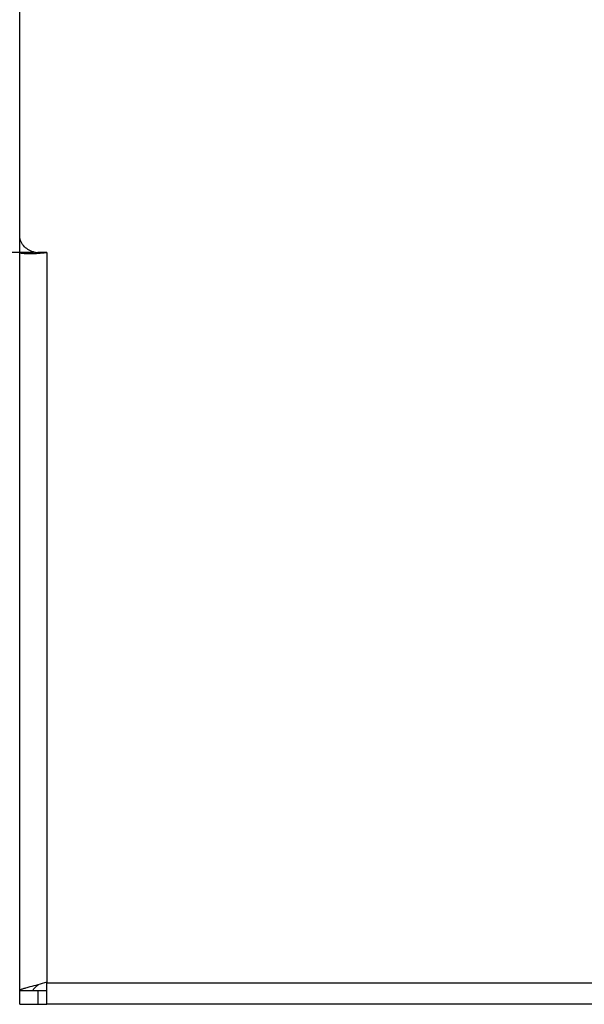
# Model space of a CAD drawing. Extents: x -1817 to 1181, y 8 to 1522.
# Tile 3 of 66: x -972 to -910, y 175 to 283. Entities that reach past the tile are written whole.
import ezdxf

# ---------------------------------------------------------------- set-up
doc = ezdxf.new("R2010")
doc.units = 0
doc.header["$LTSCALE"] = 65.395
doc.layers.get('0').update_dxf_attribs({"linetype": 'CONTINUOUS'})

msp = doc.modelspace()

# ---------------------------------------------------------------- linework, layer by layer
at = {"color": 6, "linetype": 'CONTINUOUS'}
for p, q in [((-972.1, 174.52), (-972.1, 290.7)), ((-970.6, 257.26), (-970.6, 257.45)), ((-969.1, 176.96), (-969.12, 176.96)), ((-970.1, 176.02), (-970.6, 176.02)), ((-972.1, 174.52), (-970.1, 174.52)), ((-804.1, 174.52), (-969.1, 174.52))]:
    msp.add_line(p, q, dxfattribs=at)
at = {"color": 2, "linetype": 'CONTINUOUS'}
for p, q in [((-970.6, 257.38), (-973.6, 257.38)), ((-969.1, 257.38), (-970.1, 257.38)), ((-969.1, 174.52), (-969.1, 176.96)), ((-970.6, 176.02), (-972.1, 176.02)), ((-970.1, 176.02), (-970.1, 174.52)), ((-969.1, 176.02), (-970.1, 176.02)), ((-970.1, 174.52), (-969.1, 174.52))]:
    msp.add_line(p, q, dxfattribs=at)
at = {"color": 9, "linetype": 'CONTINUOUS'}
for p, q in [((-969.1, 257.38), (-969.1, 176.96)), ((-969.1, 176.89), (-804.1, 176.89))]:
    msp.add_line(p, q, dxfattribs=at)
at = {"color": 6, "linetype": 'CONTINUOUS'}
msp.add_arc((-970.1, 259.43), 2.05, 256.2621, 269.9796, dxfattribs=at)
for points, knots in [([(-970.59, 257.44), (-970.8, 257.5), (-971.21, 257.67), (-971.7, 258.11), (-972.03, 258.69), (-972.1, 259.13), (-972.1, 259.34)], [0, 0, 0, 0, 0.252384, 0.503129, 0.752123, 1, 1, 1, 1]), ([(-969.12, 176.96), (-969.45, 176.85), (-970.06, 176.66), (-970.68, 176.5), (-970.97, 176.43)], [0, 0, 0, 0, 0.532217, 1, 1, 1, 1]), ([(-970.97, 176.43), (-971.13, 176.39), (-971.35, 176.33), (-971.63, 176.25), (-971.79, 176.2), (-971.92, 176.15), (-972.01, 176.12), (-972.06, 176.08), (-972.09, 176.06), (-972.1, 176.03), (-972.1, 176.02)], [0, 0, 0, 0, 0.402008, 0.567533, 0.707027, 0.819288, 0.903873, 0.936088, 0.962115, 1, 1, 1, 1]), ([(-970.6, 176.02), (-970.6, 176.07), (-970.57, 176.19), (-970.44, 176.35), (-970.25, 176.52), (-970.1, 176.63), (-970.02, 176.68)], [0, 0, 0, 0, 0.177745, 0.394452, 0.668062, 1, 1, 1, 1])]:
    msp.add_open_spline(points, degree=3, knots=knots, dxfattribs=at)
at = {"color": 2, "linetype": 'CONTINUOUS'}
for points, knots in [([(-972.1, 257.38), (-972.1, 257.38), (-972.09, 257.36), (-972.07, 257.35), (-972.03, 257.33), (-971.96, 257.32), (-971.81, 257.29), (-971.56, 257.27), (-971.19, 257.25), (-970.75, 257.25), (-970.23, 257.27), (-969.68, 257.32), (-969.29, 257.36), (-969.1, 257.38)], [0, 0, 0, 0, 0.00873, 0.015682, 0.024707, 0.049261, 0.082574, 0.174614, 0.297888, 0.447951, 0.619287, 0.805584, 1, 1, 1, 1]), ([(-970.49, 257.42), (-970.5, 257.42), (-970.53, 257.41), (-970.57, 257.4), (-970.59, 257.4), (-970.6, 257.39), (-970.6, 257.38)], [0, 0, 0, 0, 0.41513, 0.718181, 0.90914, 1, 1, 1, 1])]:
    msp.add_open_spline(points, degree=3, knots=knots, dxfattribs=at)

doc.saveas('drawing.dxf')
